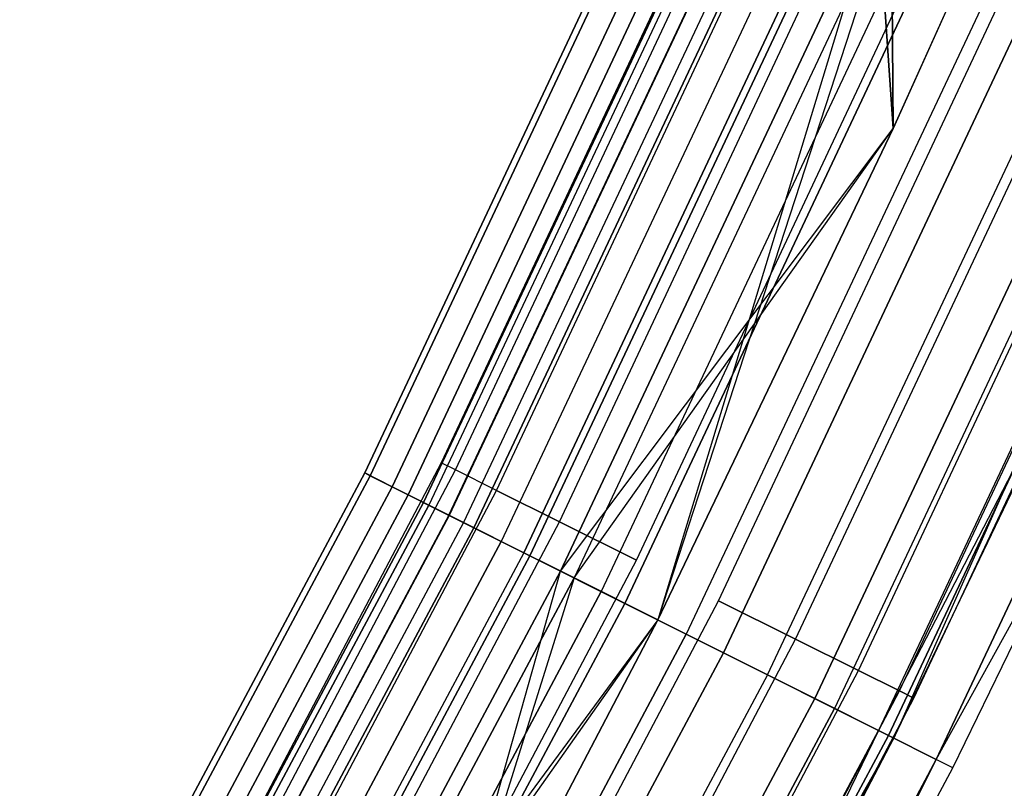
# Model space of a CAD drawing. Extents: x -176 to 176, y -176 to 176.
# Tile 199 of 208: x 96 to 104, y -52 to -46. Entities that reach past the tile are written whole.
import ezdxf

# ---------------------------------------------------------------- set-up
doc = ezdxf.new("R2010")
doc.units = 0
doc.header["$LTSCALE"] = 25.4
doc.layers.get('0').update_dxf_attribs({"linetype": 'CONTINUOUS'})

# ---------------------------------------------------------------- blocks, each defined once
blk = doc.blocks.new('BIURKOWA_B_STL')
at = {"color": 0}
for p, q in [((98.7835, -49.5534, 199.7799), (101.1485, -44.5275, 199.7799)), ((98.7835, -49.5534, 199.7799), (101.1485, -44.5275, 199.7799)), ((101.1485, -44.5275, 2.2201), (98.7835, -49.5534, 2.2201)), ((101.1485, -44.5275, 2.2201), (98.7835, -49.5534, 2.2201)), ((98.8255, -49.5745, 198.9437), (101.1915, -44.5464, 198.9437)), ((98.8255, -49.5745, 198.9437), (101.1915, -44.5464, 198.9437)), ((101.1915, -44.5464, 3.0563), (98.8255, -49.5745, 3.0563)), ((101.1915, -44.5464, 3.0563), (98.8255, -49.5745, 3.0563)), ((98.9908, -49.6574, 200.5847), (101.3607, -44.6209, 200.5847)), ((98.9908, -49.6574, 200.5847), (101.3607, -44.6209, 200.5847)), ((101.3607, -44.6209, 1.4153), (98.9908, -49.6574, 1.4153)), ((101.3607, -44.6209, 1.4153), (98.9908, -49.6574, 1.4153)), ((99.112, -49.7182, 198.1699), (101.4849, -44.6756, 198.1699)), ((99.112, -49.7182, 198.1699), (101.4849, -44.6756, 198.1699)), ((101.4849, -44.6756, 3.8301), (99.112, -49.7182, 3.8301)), ((101.4849, -44.6756, 3.8301), (99.112, -49.7182, 3.8301)), ((99.2294, -49.7771, 2.7411), (101.6051, -44.7285, 2.7411)), ((99.2294, -49.7771, 2.7411), (101.6051, -44.7285, 2.7411)), ((101.6051, -44.7285, 199.2589), (99.2294, -49.7771, 199.2589)), ((101.6051, -44.7285, 199.2589), (99.2294, -49.7771, 199.2589)), ((101.645, -44.746, 2.0214), (99.2683, -49.7966, 2.0214)), ((101.645, -44.746, 2.0214), (99.2683, -49.7966, 2.0214)), ((101.645, -44.746, 199.9786), (99.2683, -49.7966, 199.9786)), ((101.645, -44.746, 199.9786), (99.2683, -49.7966, 199.9786)), ((101.5421, -44.8352, 199.5), (99.3631, -49.477, 199.5)), ((101.5421, -44.8352, 199.5), (99.3631, -49.477, 199.5)), ((101.5421, -44.8352, 2.5), (99.3631, -49.477, 2.5)), ((101.5421, -44.8352, 2.5), (99.3631, -49.477, 2.5)), ((99.4212, -49.8733, 3.4294), (101.8014, -44.8149, 3.4294)), ((99.4212, -49.8733, 3.4294), (101.8014, -44.8149, 3.4294)), ((99.4212, -49.8733, 198.5706), (101.8014, -44.8149, 198.5706)), ((99.4212, -49.8733, 198.5706), (101.8014, -44.8149, 198.5706)), ((99.424, -49.8747, 201.2678), (101.8043, -44.8162, 201.2678)), ((99.424, -49.8747, 201.2678), (101.8043, -44.8162, 201.2678)), ((101.8043, -44.8162, 0.7322), (99.424, -49.8747, 0.7322)), ((101.8043, -44.8162, 0.7322), (99.424, -49.8747, 0.7322)), ((99.4711, -49.5307, 200.184), (101.6525, -44.884, 200.184)), ((99.4711, -49.5307, 200.184), (101.6525, -44.884, 200.184)), ((99.4711, -49.5307, 198.816), (101.6525, -44.884, 198.816)), ((99.4711, -49.5307, 198.816), (101.6525, -44.884, 198.816)), ((99.4711, -49.5307, 3.184), (101.6525, -44.884, 3.184)), ((99.4711, -49.5307, 3.184), (101.6525, -44.884, 3.184)), ((99.4711, -49.5307, 1.816), (101.6525, -44.884, 1.816)), ((99.4711, -49.5307, 1.816), (101.6525, -44.884, 1.816)), ((101.9158, -44.8653, 1.3639), (99.5329, -49.9293, 1.3639)), ((101.9158, -44.8653, 1.3639), (99.5329, -49.9293, 1.3639)), ((101.9158, -44.8653, 200.6361), (99.5329, -49.9293, 200.6361)), ((101.9158, -44.8653, 200.6361), (99.5329, -49.9293, 200.6361)), ((99.6108, -49.9684, 197.5454), (101.9956, -44.9004, 197.5454)), ((99.6108, -49.9684, 197.5454), (101.9956, -44.9004, 197.5454)), ((101.9956, -44.9004, 4.4546), (99.6108, -49.9684, 4.4546)), ((101.9956, -44.9004, 4.4546), (99.6108, -49.9684, 4.4546)), ((99.782, -49.6855, 200.7856), (101.9702, -45.0242, 200.7856)), ((99.782, -49.6855, 200.7856), (101.9702, -45.0242, 200.7856)), ((99.782, -49.6855, 198.2144), (101.9702, -45.0242, 198.2144)), ((99.782, -49.6855, 198.2144), (101.9702, -45.0242, 198.2144)), ((99.782, -49.6855, 3.7856), (101.9702, -45.0242, 3.7856)), ((99.782, -49.6855, 3.7856), (101.9702, -45.0242, 3.7856)), ((99.782, -49.6855, 1.2144), (101.9702, -45.0242, 1.2144)), ((99.782, -49.6855, 1.2144), (101.9702, -45.0242, 1.2144)), ((102.2084, -44.9941, 3.997), (99.8186, -50.0726, 3.997)), ((102.2084, -44.9941, 3.997), (99.8186, -50.0726, 3.997)), ((102.2084, -44.9941, 198.003), (99.8186, -50.0726, 198.003)), ((102.2084, -44.9941, 198.003), (99.8186, -50.0726, 198.003)), ((99.9886, -50.1579, 0.854), (102.3824, -45.0707, 0.854)), ((99.9886, -50.1579, 0.854), (102.3824, -45.0707, 0.854)), ((102.3824, -45.0707, 201.146), (99.9886, -50.1579, 201.146)), ((102.3824, -45.0707, 201.146), (99.9886, -50.1579, 201.146)), ((100.0345, -50.1809, 201.7524), (102.4295, -45.0914, 201.7524)), ((100.0345, -50.1809, 201.7524), (102.4295, -45.0914, 201.7524)), ((102.4295, -45.0914, 0.2476), (100.0345, -50.1809, 0.2476)), ((102.4295, -45.0914, 0.2476), (100.0345, -50.1809, 0.2476)), ((100.266, -50.2971, 197.1403), (102.6665, -45.1957, 197.1403)), ((100.266, -50.2971, 197.1403), (102.6665, -45.1957, 197.1403)), ((102.6665, -45.1957, 4.8597), (100.266, -50.2971, 4.8597)), ((102.6665, -45.1957, 4.8597), (100.266, -50.2971, 4.8597)), ((102.6665, -45.1957, 4.8597), (101.0041, -50.6673, 5)), ((102.6665, -45.1957, 4.8597), (101.0041, -50.6673, 5)), ((102.7884, -46.9419, 197), (102.6665, -45.1957, 197.1403)), ((102.7884, -46.9419, 197), (102.6665, -45.1957, 197.1403)), ((102.6665, -45.1957, 4.8597), (102.7884, -46.9419, 5)), ((102.6665, -45.1957, 4.8597), (102.7884, -46.9419, 5)), ((100.2583, -49.9227, 201.2321), (102.4569, -45.2392, 201.2321)), ((100.2583, -49.9227, 201.2321), (102.4569, -45.2392, 201.2321)), ((100.2583, -49.9227, 197.7679), (102.4569, -45.2392, 197.7679)), ((100.2583, -49.9227, 197.7679), (102.4569, -45.2392, 197.7679)), ((100.2583, -49.9227, 4.2321), (102.4569, -45.2392, 4.2321)), ((100.2583, -49.9227, 4.2321), (102.4569, -45.2392, 4.2321)), ((100.2583, -49.9227, 0.7679), (102.4569, -45.2392, 0.7679)), ((100.2583, -49.9227, 0.7679), (102.4569, -45.2392, 0.7679)), ((102.7732, -45.2427, 4.37), (100.3702, -50.3493, 4.37)), ((102.7732, -45.2427, 4.37), (100.3702, -50.3493, 4.37)), ((102.7732, -45.2427, 197.63), (100.3702, -50.3493, 197.63)), ((102.7732, -45.2427, 197.63), (100.3702, -50.3493, 197.63)), ((102.7732, -45.2427, 197.63), (101.0041, -50.6673, 197.5)), ((102.7732, -45.2427, 197.63), (101.0041, -50.6673, 197.5)), ((102.7732, -45.2427, 4.37), (102.7884, -46.9419, 4.5)), ((102.7732, -45.2427, 4.37), (102.7884, -46.9419, 4.5)), ((102.7884, -46.9419, 197.5), (102.7732, -45.2427, 197.63)), ((102.7884, -46.9419, 197.5), (102.7732, -45.2427, 197.63)), ((102.9842, -45.3356, 0.5581), (100.5763, -50.4527, 0.5581)), ((102.9842, -45.3356, 0.5581), (100.5763, -50.4527, 0.5581)), ((102.9842, -45.3356, 201.4419), (100.5763, -50.4527, 201.4419)), ((102.9842, -45.3356, 201.4419), (100.5763, -50.4527, 201.4419)), ((100.7539, -50.5418, 201.9843), (103.1661, -45.4156, 201.9843)), ((100.7539, -50.5418, 201.9843), (103.1661, -45.4156, 201.9843)), ((103.1661, -45.4156, 0.0157), (100.7539, -50.5418, 0.0157)), ((103.1661, -45.4156, 0.0157), (100.7539, -50.5418, 0.0157)), ((100.8426, -50.2136, 201.4696), (103.054, -45.5028, 201.4696)), ((100.8426, -50.2136, 197.5304), (103.054, -45.5028, 197.5304)), ((100.8426, -50.2136, 197.5304), (103.054, -45.5028, 197.5304)), ((100.8426, -50.2136, 201.4696), (103.054, -45.5028, 201.4696)), ((100.8426, -50.2136, 4.4696), (103.054, -45.5028, 4.4696)), ((100.8426, -50.2136, 0.5304), (103.054, -45.5028, 0.5304)), ((100.8426, -50.2136, 0.5304), (103.054, -45.5028, 0.5304)), ((100.8426, -50.2136, 4.4696), (103.054, -45.5028, 4.4696)), ((103.4223, -45.5284, 197), (102.7884, -46.9419, 197)), ((102.7884, -46.9419, 5), (103.4223, -45.5284, 5)), ((102.7884, -46.9419, 5), (103.4223, -45.5284, 5)), ((102.7884, -46.9419, 4.5), (103.4223, -45.5284, 4.5)), ((102.7884, -46.9419, 4.5), (103.4223, -45.5284, 4.5)), ((102.7884, -46.9419, 197.5), (103.4223, -45.5284, 197.5)), ((102.7884, -46.9419, 197.5), (103.4223, -45.5284, 197.5)), ((103.4223, -45.5284, 197), (102.7884, -46.9419, 197)), ((103.6429, -45.6256, 0.5146), (101.2196, -50.7754, 0.5146)), ((103.6429, -45.6256, 0.5146), (101.2196, -50.7754, 0.5146)), ((103.6429, -45.6256, 201.4854), (101.2196, -50.7754, 201.4854)), ((103.6429, -45.6256, 201.4854), (101.2196, -50.7754, 201.4854)), ((101.4643, -50.5232, 201.4696), (103.6894, -45.7834, 201.4696)), ((101.4643, -50.5232, 197.5304), (103.6894, -45.7834, 197.5304)), ((101.4643, -50.5232, 197.5304), (103.6894, -45.7834, 197.5304)), ((101.4643, -50.5232, 201.4696), (103.6894, -45.7834, 201.4696)), ((101.4643, -50.5232, 4.4696), (103.6894, -45.7834, 4.4696)), ((101.4643, -50.5232, 0.5304), (103.6894, -45.7834, 0.5304)), ((101.4643, -50.5232, 0.5304), (103.6894, -45.7834, 0.5304)), ((101.4643, -50.5232, 4.4696), (103.6894, -45.7834, 4.4696)), ((101.5013, -50.9167, 201.9373), (103.9314, -45.7526, 201.9373)), ((101.5013, -50.9167, 201.9373), (103.9314, -45.7526, 201.9373)), ((103.9314, -45.7526, 0.0627), (101.5013, -50.9167, 0.0627)), ((103.9314, -45.7526, 0.0627), (101.5013, -50.9167, 0.0627)), ((101.8349, -51.0841, 0.7291), (104.2729, -45.9029, 0.7291)), ((101.8349, -51.0841, 0.7291), (104.2729, -45.9029, 0.7291)), ((101.8349, -51.0841, 201.2709), (104.2729, -45.9029, 201.2709)), ((101.8349, -51.0841, 201.2709), (104.2729, -45.9029, 201.2709)), ((102.0486, -50.8142, 201.2321), (104.2865, -46.047, 201.2321)), ((102.0486, -50.8142, 201.2321), (104.2865, -46.047, 201.2321)), ((102.0486, -50.8142, 197.7679), (104.2865, -46.047, 197.7679)), ((102.0486, -50.8142, 197.7679), (104.2865, -46.047, 197.7679)), ((102.0486, -50.8142, 4.2321), (104.2865, -46.047, 4.2321)), ((102.0486, -50.8142, 4.2321), (104.2865, -46.047, 4.2321)), ((102.0486, -50.8142, 0.7679), (104.2865, -46.047, 0.7679)), ((102.0486, -50.8142, 0.7679), (104.2865, -46.047, 0.7679)), ((102.193, -51.2637, 201.6168), (104.6396, -46.0643, 201.6168)), ((102.193, -51.2637, 201.6168), (104.6396, -46.0643, 201.6168)), ((104.6396, -46.0643, 0.3832), (102.193, -51.2637, 0.3832)), ((104.6396, -46.0643, 0.3832), (102.193, -51.2637, 0.3832)), ((104.7924, -46.1316, 1.1738), (102.3422, -51.3385, 1.1738)), ((104.7924, -46.1316, 1.1738), (102.3422, -51.3385, 1.1738)), ((104.7924, -46.1316, 200.8262), (102.3422, -51.3385, 200.8262)), ((104.7924, -46.1316, 200.8262), (102.3422, -51.3385, 200.8262)), ((102.5249, -51.0513, 200.7856), (104.7733, -46.2619, 200.7856)), ((102.5249, -51.0513, 200.7856), (104.7733, -46.2619, 200.7856)), ((102.5249, -51.0513, 198.2144), (104.7733, -46.2619, 198.2144)), ((102.5249, -51.0513, 198.2144), (104.7733, -46.2619, 198.2144)), ((102.5249, -51.0513, 3.7856), (104.7733, -46.2619, 3.7856)), ((102.5249, -51.0513, 3.7856), (104.7733, -46.2619, 3.7856)), ((102.5249, -51.0513, 1.2144), (104.7733, -46.2619, 1.2144)), ((102.5249, -51.0513, 1.2144), (104.7733, -46.2619, 1.2144)), ((105.1338, -46.2819, 1.7908), (102.6756, -51.5058, 1.7908)), ((105.1338, -46.2819, 1.7908), (102.6756, -51.5058, 1.7908)), ((105.1338, -46.2819, 200.2092), (102.6756, -51.5058, 200.2092)), ((105.1338, -46.2819, 200.2092), (102.6756, -51.5058, 200.2092)), ((102.7512, -51.5437, 201.0587), (105.2112, -46.3159, 201.0587)), ((102.7512, -51.5437, 201.0587), (105.2112, -46.3159, 201.0587)), ((105.2112, -46.3159, 0.9413), (102.7512, -51.5437, 0.9413)), ((105.2112, -46.3159, 0.9413), (102.7512, -51.5437, 0.9413)), ((105.1338, -46.2819, 1.7908), (102.7918, -51.5641, 2.5)), ((105.1338, -46.2819, 1.7908), (102.7918, -51.5641, 2.5)), ((102.8358, -51.2062, 200.184), (105.091, -46.4022, 200.184)), ((102.8358, -51.2062, 200.184), (105.091, -46.4022, 200.184)), ((102.8358, -51.2062, 198.816), (105.091, -46.4022, 198.816)), ((102.8358, -51.2062, 198.816), (105.091, -46.4022, 198.816)), ((102.8358, -51.2062, 3.184), (105.091, -46.4022, 3.184)), ((102.8358, -51.2062, 3.184), (105.091, -46.4022, 3.184)), ((102.8358, -51.2062, 1.816), (105.091, -46.4022, 1.816)), ((102.8358, -51.2062, 1.816), (105.091, -46.4022, 1.816)), ((102.9438, -51.2599, 199.5), (105.2013, -46.4509, 199.5)), ((102.9438, -51.2599, 199.5), (105.2013, -46.4509, 199.5)), ((102.9438, -51.2599, 2.5), (105.2013, -46.4509, 2.5)), ((102.9438, -51.2599, 2.5), (105.2013, -46.4509, 2.5)), ((103.1133, -51.7254, 200.3257), (105.582, -46.4792, 200.3257)), ((103.1133, -51.7254, 200.3257), (105.582, -46.4792, 200.3257)), ((105.582, -46.4792, 1.6743), (103.1133, -51.7254, 1.6743)), ((105.582, -46.4792, 1.6743), (103.1133, -51.7254, 1.6743)), ((100.266, -50.2971, 197.1403), (102.7884, -46.9419, 197)), ((100.266, -50.2971, 197.1403), (102.7884, -46.9419, 197)), ((100.3702, -50.3493, 4.37), (102.7884, -46.9419, 4.5)), ((100.3702, -50.3493, 4.37), (102.7884, -46.9419, 4.5)), ((102.7884, -46.9419, 197), (101.0041, -50.6673, 197)), ((101.0041, -50.6673, 5), (102.7884, -46.9419, 5)), ((101.0041, -50.6673, 5), (102.7884, -46.9419, 5)), ((101.0041, -50.6673, 4.5), (102.7884, -46.9419, 4.5)), ((101.0041, -50.6673, 4.5), (102.7884, -46.9419, 4.5)), ((101.0041, -50.6673, 197.5), (102.7884, -46.9419, 197.5)), ((101.0041, -50.6673, 197.5), (102.7884, -46.9419, 197.5)), ((102.7884, -46.9419, 197), (101.0041, -50.6673, 197)), ((102.7884, -46.9419, 5), (102.7884, -46.9419, 4.5)), ((102.7884, -46.9419, 5), (102.7884, -46.9419, 4.5)), ((102.7884, -46.9419, 197.5), (102.7884, -46.9419, 197)), ((102.7884, -46.9419, 197.5), (102.7884, -46.9419, 197)), ((102.6756, -51.5058, 200.2092), (104.6077, -47.7727, 199.5)), ((102.6756, -51.5058, 200.2092), (104.6077, -47.7727, 199.5)), ((102.7918, -51.5641, 2.5), (104.6077, -47.7727, 2.5)), ((102.7918, -51.5641, 2.5), (104.6077, -47.7727, 2.5)), ((102.7918, -51.5641, 199.5), (104.6077, -47.7727, 199.5)), ((102.7918, -51.5641, 199.5), (104.6077, -47.7727, 199.5)), ((103.1133, -51.7254, 200.3257), (104.438, -49.325, 199.5)), ((103.1133, -51.7254, 200.3257), (104.438, -49.325, 199.5)), ((103.1133, -51.7254, 1.6743), (104.438, -49.325, 2.5)), ((103.1133, -51.7254, 1.6743), (104.438, -49.325, 2.5)), ((103.2387, -51.7883, 199.5), (104.438, -49.325, 199.5)), ((103.2387, -51.7883, 199.5), (104.438, -49.325, 199.5)), ((103.2387, -51.7883, 2.5), (104.438, -49.325, 2.5)), ((103.2387, -51.7883, 2.5), (104.438, -49.325, 2.5)), ((99.3631, -49.477, 199.5), (96.9721, -54.0131, 199.5)), ((99.3631, -49.477, 199.5), (96.9721, -54.0131, 199.5)), ((99.3631, -49.477, 2.5), (96.9721, -54.0131, 2.5)), ((99.3631, -49.477, 2.5), (96.9721, -54.0131, 2.5)), ((97.0775, -54.0718, 200.184), (99.4711, -49.5307, 200.184)), ((97.0775, -54.0718, 200.184), (99.4711, -49.5307, 200.184)), ((97.0775, -54.0718, 198.816), (99.4711, -49.5307, 198.816)), ((97.0775, -54.0718, 198.816), (99.4711, -49.5307, 198.816)), ((97.0775, -54.0718, 3.184), (99.4711, -49.5307, 3.184)), ((97.0775, -54.0718, 3.184), (99.4711, -49.5307, 3.184)), ((97.0775, -54.0718, 1.816), (99.4711, -49.5307, 1.816)), ((97.0775, -54.0718, 1.816), (99.4711, -49.5307, 1.816)), ((99.4711, -49.5307, 200.184), (99.3631, -49.477, 199.5)), ((99.4711, -49.5307, 200.184), (99.3631, -49.477, 199.5)), ((99.4711, -49.5307, 198.816), (99.3631, -49.477, 199.5)), ((99.4711, -49.5307, 198.816), (99.3631, -49.477, 199.5)), ((99.4711, -49.5307, 3.184), (99.3631, -49.477, 2.5)), ((99.4711, -49.5307, 3.184), (99.3631, -49.477, 2.5)), ((99.4711, -49.5307, 1.816), (99.3631, -49.477, 2.5)), ((99.4711, -49.5307, 1.816), (99.3631, -49.477, 2.5)), ((99.782, -49.6855, 200.7856), (99.4711, -49.5307, 200.184)), ((99.782, -49.6855, 200.7856), (99.4711, -49.5307, 200.184)), ((99.782, -49.6855, 198.2144), (99.4711, -49.5307, 198.816)), ((99.782, -49.6855, 198.2144), (99.4711, -49.5307, 198.816)), ((99.782, -49.6855, 3.7856), (99.4711, -49.5307, 3.184)), ((99.782, -49.6855, 3.7856), (99.4711, -49.5307, 3.184)), ((99.782, -49.6855, 1.2144), (99.4711, -49.5307, 1.816)), ((99.782, -49.6855, 1.2144), (99.4711, -49.5307, 1.816)), ((98.7835, -49.5534, 199.7799), (96.169, -54.4541, 199.7799)), ((98.7835, -49.5534, 199.7799), (96.169, -54.4541, 199.7799)), ((96.169, -54.4541, 2.2201), (98.7835, -49.5534, 2.2201)), ((96.169, -54.4541, 2.2201), (98.7835, -49.5534, 2.2201)), ((98.8255, -49.5745, 198.9437), (96.2098, -54.4773, 198.9437)), ((98.8255, -49.5745, 198.9437), (96.2098, -54.4773, 198.9437)), ((96.2098, -54.4773, 3.0563), (98.8255, -49.5745, 3.0563)), ((96.2098, -54.4773, 3.0563), (98.8255, -49.5745, 3.0563)), ((98.9908, -49.6574, 200.5847), (98.7835, -49.5534, 199.7799)), ((98.7835, -49.5534, 199.7799), (98.8255, -49.5745, 198.9437)), ((98.7835, -49.5534, 199.7799), (98.8255, -49.5745, 198.9437)), ((98.9908, -49.6574, 200.5847), (98.7835, -49.5534, 199.7799)), ((98.7835, -49.5534, 2.2201), (98.9908, -49.6574, 1.4153)), ((98.8255, -49.5745, 3.0563), (98.7835, -49.5534, 2.2201)), ((98.8255, -49.5745, 3.0563), (98.7835, -49.5534, 2.2201)), ((98.7835, -49.5534, 2.2201), (98.9908, -49.6574, 1.4153)), ((98.8255, -49.5745, 198.9437), (99.112, -49.7182, 198.1699)), ((98.8255, -49.5745, 198.9437), (99.112, -49.7182, 198.1699)), ((99.112, -49.7182, 3.8301), (98.8255, -49.5745, 3.0563)), ((99.112, -49.7182, 3.8301), (98.8255, -49.5745, 3.0563)), ((98.9908, -49.6574, 200.5847), (96.3707, -54.5684, 200.5847)), ((98.9908, -49.6574, 200.5847), (96.3707, -54.5684, 200.5847)), ((96.3707, -54.5684, 1.4153), (98.9908, -49.6574, 1.4153)), ((96.3707, -54.5684, 1.4153), (98.9908, -49.6574, 1.4153)), ((97.3809, -54.2408, 200.7856), (99.782, -49.6855, 200.7856)), ((97.3809, -54.2408, 200.7856), (99.782, -49.6855, 200.7856)), ((97.3809, -54.2408, 198.2144), (99.782, -49.6855, 198.2144)), ((97.3809, -54.2408, 198.2144), (99.782, -49.6855, 198.2144)), ((97.3809, -54.2408, 3.7856), (99.782, -49.6855, 3.7856)), ((97.3809, -54.2408, 3.7856), (99.782, -49.6855, 3.7856)), ((97.3809, -54.2408, 1.2144), (99.782, -49.6855, 1.2144)), ((97.3809, -54.2408, 1.2144), (99.782, -49.6855, 1.2144)), ((99.424, -49.8747, 201.2678), (98.9908, -49.6574, 200.5847)), ((99.424, -49.8747, 201.2678), (98.9908, -49.6574, 200.5847)), ((98.9908, -49.6574, 1.4153), (99.424, -49.8747, 0.7322)), ((98.9908, -49.6574, 1.4153), (99.424, -49.8747, 0.7322)), ((100.2583, -49.9227, 201.2321), (99.782, -49.6855, 200.7856)), ((100.2583, -49.9227, 201.2321), (99.782, -49.6855, 200.7856)), ((99.782, -49.6855, 198.2144), (100.2583, -49.9227, 197.7679)), ((99.782, -49.6855, 198.2144), (100.2583, -49.9227, 197.7679)), ((100.2583, -49.9227, 4.2321), (99.782, -49.6855, 3.7856)), ((100.2583, -49.9227, 4.2321), (99.782, -49.6855, 3.7856)), ((99.782, -49.6855, 1.2144), (100.2583, -49.9227, 0.7679)), ((99.782, -49.6855, 1.2144), (100.2583, -49.9227, 0.7679)), ((99.112, -49.7182, 198.1699), (96.4888, -54.6352, 198.1699)), ((99.112, -49.7182, 198.1699), (96.4888, -54.6352, 198.1699)), ((96.4888, -54.6352, 3.8301), (99.112, -49.7182, 3.8301)), ((96.4888, -54.6352, 3.8301), (99.112, -49.7182, 3.8301)), ((99.112, -49.7182, 198.1699), (99.6108, -49.9684, 197.5454)), ((99.112, -49.7182, 198.1699), (99.6108, -49.9684, 197.5454)), ((99.6108, -49.9684, 4.4546), (99.112, -49.7182, 3.8301)), ((99.6108, -49.9684, 4.4546), (99.112, -49.7182, 3.8301)), ((96.6031, -54.6999, 2.7411), (99.2294, -49.7771, 2.7411)), ((96.6031, -54.6999, 2.7411), (99.2294, -49.7771, 2.7411)), ((99.2294, -49.7771, 199.2589), (96.6031, -54.6999, 199.2589)), ((99.2294, -49.7771, 199.2589), (96.6031, -54.6999, 199.2589)), ((96.641, -54.7214, 2.0214), (99.2683, -49.7966, 2.0214)), ((96.641, -54.7214, 2.0214), (99.2683, -49.7966, 2.0214)), ((99.2683, -49.7966, 199.9786), (96.641, -54.7214, 199.9786)), ((99.2683, -49.7966, 199.9786), (96.641, -54.7214, 199.9786)), ((99.4212, -49.8733, 3.4294), (99.2294, -49.7771, 2.7411)), ((99.4212, -49.8733, 3.4294), (99.2294, -49.7771, 2.7411)), ((99.2294, -49.7771, 2.7411), (99.2683, -49.7966, 2.0214)), ((99.2294, -49.7771, 2.7411), (99.2683, -49.7966, 2.0214)), ((99.4212, -49.8733, 198.5706), (99.2294, -49.7771, 199.2589)), ((99.4212, -49.8733, 198.5706), (99.2294, -49.7771, 199.2589)), ((99.2294, -49.7771, 199.2589), (99.2683, -49.7966, 199.9786)), ((99.2294, -49.7771, 199.2589), (99.2683, -49.7966, 199.9786)), ((99.5329, -49.9293, 1.3639), (99.2683, -49.7966, 2.0214)), ((99.5329, -49.9293, 1.3639), (99.2683, -49.7966, 2.0214)), ((99.2683, -49.7966, 199.9786), (99.5329, -49.9293, 200.6361)), ((99.2683, -49.7966, 199.9786), (99.5329, -49.9293, 200.6361)), ((99.4212, -49.8733, 3.4294), (96.7897, -54.8056, 3.4294)), ((99.4212, -49.8733, 3.4294), (96.7897, -54.8056, 3.4294)), ((99.4212, -49.8733, 198.5706), (96.7897, -54.8056, 198.5706)), ((99.4212, -49.8733, 198.5706), (96.7897, -54.8056, 198.5706)), ((99.424, -49.8747, 201.2678), (96.7925, -54.8072, 201.2678)), ((99.424, -49.8747, 201.2678), (96.7925, -54.8072, 201.2678)), ((96.7925, -54.8072, 0.7322), (99.424, -49.8747, 0.7322)), ((96.7925, -54.8072, 0.7322), (99.424, -49.8747, 0.7322)), ((99.4212, -49.8733, 3.4294), (99.8186, -50.0726, 3.997)), ((99.4212, -49.8733, 3.4294), (99.8186, -50.0726, 3.997)), ((99.4212, -49.8733, 198.5706), (99.8186, -50.0726, 198.003)), ((99.4212, -49.8733, 198.5706), (99.8186, -50.0726, 198.003)), ((100.0345, -50.1809, 201.7524), (99.424, -49.8747, 201.2678)), ((100.0345, -50.1809, 201.7524), (99.424, -49.8747, 201.2678)), ((99.424, -49.8747, 0.7322), (100.0345, -50.1809, 0.2476)), ((99.424, -49.8747, 0.7322), (100.0345, -50.1809, 0.2476)), ((99.5329, -49.9293, 1.3639), (96.8985, -54.8672, 1.3639)), ((99.5329, -49.9293, 1.3639), (96.8985, -54.8672, 1.3639)), ((99.5329, -49.9293, 200.6361), (96.8985, -54.8672, 200.6361)), ((99.5329, -49.9293, 200.6361), (96.8985, -54.8672, 200.6361)), ((99.6108, -49.9684, 197.5454), (96.9744, -54.9102, 197.5454)), ((99.6108, -49.9684, 197.5454), (96.9744, -54.9102, 197.5454)), ((96.9744, -54.9102, 4.4546), (99.6108, -49.9684, 4.4546)), ((96.9744, -54.9102, 4.4546), (99.6108, -49.9684, 4.4546)), ((97.8457, -54.4997, 201.2321), (100.2583, -49.9227, 201.2321)), ((97.8457, -54.4997, 201.2321), (100.2583, -49.9227, 201.2321)), ((97.8457, -54.4997, 197.7679), (100.2583, -49.9227, 197.7679)), ((97.8457, -54.4997, 197.7679), (100.2583, -49.9227, 197.7679)), ((97.8457, -54.4997, 4.2321), (100.2583, -49.9227, 4.2321)), ((97.8457, -54.4997, 4.2321), (100.2583, -49.9227, 4.2321)), ((97.8457, -54.4997, 0.7679), (100.2583, -49.9227, 0.7679)), ((97.8457, -54.4997, 0.7679), (100.2583, -49.9227, 0.7679)), ((99.9886, -50.1579, 0.854), (99.5329, -49.9293, 1.3639)), ((99.9886, -50.1579, 0.854), (99.5329, -49.9293, 1.3639)), ((99.5329, -49.9293, 200.6361), (99.9886, -50.1579, 201.146)), ((99.5329, -49.9293, 200.6361), (99.9886, -50.1579, 201.146)), ((99.6108, -49.9684, 197.5454), (100.266, -50.2971, 197.1403)), ((99.6108, -49.9684, 197.5454), (100.266, -50.2971, 197.1403)), ((100.266, -50.2971, 4.8597), (99.6108, -49.9684, 4.4546)), ((100.266, -50.2971, 4.8597), (99.6108, -49.9684, 4.4546)), ((100.8426, -50.2136, 201.4696), (100.2583, -49.9227, 201.2321)), ((100.8426, -50.2136, 201.4696), (100.2583, -49.9227, 201.2321)), ((100.2583, -49.9227, 197.7679), (100.8426, -50.2136, 197.5304)), ((100.2583, -49.9227, 197.7679), (100.8426, -50.2136, 197.5304)), ((100.8426, -50.2136, 4.4696), (100.2583, -49.9227, 4.2321)), ((100.8426, -50.2136, 4.4696), (100.2583, -49.9227, 4.2321)), ((100.2583, -49.9227, 0.7679), (100.8426, -50.2136, 0.5304)), ((100.2583, -49.9227, 0.7679), (100.8426, -50.2136, 0.5304)), ((99.8186, -50.0726, 3.997), (97.1767, -55.0247, 3.997)), ((99.8186, -50.0726, 3.997), (97.1767, -55.0247, 3.997)), ((97.1767, -55.0247, 198.003), (99.8186, -50.0726, 198.003)), ((97.1767, -55.0247, 198.003), (99.8186, -50.0726, 198.003)), ((99.8186, -50.0726, 3.997), (100.3702, -50.3493, 4.37)), ((99.8186, -50.0726, 3.997), (100.3702, -50.3493, 4.37)), ((100.3702, -50.3493, 197.63), (99.8186, -50.0726, 198.003)), ((100.3702, -50.3493, 197.63), (99.8186, -50.0726, 198.003)), ((99.9886, -50.1579, 0.854), (97.3421, -55.1184, 0.854)), ((99.9886, -50.1579, 0.854), (97.3421, -55.1184, 0.854)), ((99.9886, -50.1579, 201.146), (97.3421, -55.1184, 201.146)), ((99.9886, -50.1579, 201.146), (97.3421, -55.1184, 201.146)), ((100.0345, -50.1809, 201.7524), (97.3869, -55.1437, 201.7524)), ((100.0345, -50.1809, 201.7524), (97.3869, -55.1437, 201.7524)), ((97.3869, -55.1437, 0.2476), (100.0345, -50.1809, 0.2476)), ((97.3869, -55.1437, 0.2476), (100.0345, -50.1809, 0.2476)), ((99.9886, -50.1579, 0.854), (100.5763, -50.4527, 0.5581)), ((99.9886, -50.1579, 0.854), (100.5763, -50.4527, 0.5581)), ((99.9886, -50.1579, 201.146), (100.5763, -50.4527, 201.4419)), ((99.9886, -50.1579, 201.146), (100.5763, -50.4527, 201.4419)), ((100.7539, -50.5418, 201.9843), (100.0345, -50.1809, 201.7524)), ((100.7539, -50.5418, 201.9843), (100.0345, -50.1809, 201.7524)), ((100.0345, -50.1809, 0.2476), (100.7539, -50.5418, 0.0157)), ((100.0345, -50.1809, 0.2476), (100.7539, -50.5418, 0.0157)), ((98.4159, -54.8173, 201.4696), (100.8426, -50.2136, 201.4696)), ((98.4159, -54.8173, 197.5304), (100.8426, -50.2136, 197.5304)), ((98.4159, -54.8173, 197.5304), (100.8426, -50.2136, 197.5304)), ((98.4159, -54.8173, 201.4696), (100.8426, -50.2136, 201.4696)), ((98.4159, -54.8173, 4.4696), (100.8426, -50.2136, 4.4696)), ((98.4159, -54.8173, 0.5304), (100.8426, -50.2136, 0.5304)), ((98.4159, -54.8173, 0.5304), (100.8426, -50.2136, 0.5304)), ((98.4159, -54.8173, 4.4696), (100.8426, -50.2136, 4.4696)), ((100.266, -50.2971, 197.1403), (97.6123, -55.2713, 197.1403)), ((100.266, -50.2971, 197.1403), (97.6123, -55.2713, 197.1403)), ((97.6123, -55.2713, 4.8597), (100.266, -50.2971, 4.8597)), ((97.6123, -55.2713, 4.8597), (100.266, -50.2971, 4.8597)), ((97.7136, -55.3287, 4.37), (100.3702, -50.3493, 4.37)), ((97.7136, -55.3287, 4.37), (100.3702, -50.3493, 4.37)), ((100.3702, -50.3493, 197.63), (97.7136, -55.3287, 197.63)), ((100.3702, -50.3493, 197.63), (97.7136, -55.3287, 197.63)), ((99.1777, -54.1551, 5), (100.266, -50.2971, 4.8597)), ((99.1777, -54.1551, 5), (100.266, -50.2971, 4.8597)), ((100.3702, -50.3493, 197.63), (99.1777, -54.1551, 197.5)), ((100.3702, -50.3493, 197.63), (99.1777, -54.1551, 197.5)), ((101.0041, -50.6673, 197), (100.266, -50.2971, 197.1403)), ((101.0041, -50.6673, 197), (100.266, -50.2971, 197.1403)), ((101.0041, -50.6673, 5), (100.266, -50.2971, 4.8597)), ((101.0041, -50.6673, 5), (100.266, -50.2971, 4.8597)), ((101.0041, -50.6673, 4.5), (100.3702, -50.3493, 4.37)), ((101.0041, -50.6673, 4.5), (100.3702, -50.3493, 4.37)), ((101.0041, -50.6673, 197.5), (100.3702, -50.3493, 197.63)), ((101.0041, -50.6673, 197.5), (100.3702, -50.3493, 197.63)), ((97.9143, -55.4424, 0.5581), (100.5763, -50.4527, 0.5581)), ((97.9143, -55.4424, 0.5581), (100.5763, -50.4527, 0.5581)), ((100.5763, -50.4527, 201.4419), (97.9143, -55.4424, 201.4419)), ((100.5763, -50.4527, 201.4419), (97.9143, -55.4424, 201.4419)), ((101.2196, -50.7754, 0.5146), (100.5763, -50.4527, 0.5581)), ((101.2196, -50.7754, 0.5146), (100.5763, -50.4527, 0.5581)), ((100.5763, -50.4527, 201.4419), (101.2196, -50.7754, 201.4854)), ((100.5763, -50.4527, 201.4419), (101.2196, -50.7754, 201.4854)), ((100.7539, -50.5418, 201.9843), (98.0872, -55.5403, 201.9843)), ((100.7539, -50.5418, 201.9843), (98.0872, -55.5403, 201.9843)), ((98.0872, -55.5403, 0.0157), (100.7539, -50.5418, 0.0157)), ((98.0872, -55.5403, 0.0157), (100.7539, -50.5418, 0.0157)), ((99.0227, -55.1553, 201.4696), (101.4643, -50.5232, 201.4696)), ((99.0227, -55.1553, 197.5304), (101.4643, -50.5232, 197.5304)), ((99.0227, -55.1553, 197.5304), (101.4643, -50.5232, 197.5304)), ((99.0227, -55.1553, 201.4696), (101.4643, -50.5232, 201.4696)), ((99.0227, -55.1553, 4.4696), (101.4643, -50.5232, 4.4696)), ((99.0227, -55.1553, 0.5304), (101.4643, -50.5232, 0.5304)), ((99.0227, -55.1553, 0.5304), (101.4643, -50.5232, 0.5304)), ((99.0227, -55.1553, 4.4696), (101.4643, -50.5232, 4.4696)), ((101.5013, -50.9167, 201.9373), (100.7539, -50.5418, 201.9843)), ((101.5013, -50.9167, 201.9373), (100.7539, -50.5418, 201.9843)), ((100.7539, -50.5418, 0.0157), (101.5013, -50.9167, 0.0627)), ((100.7539, -50.5418, 0.0157), (101.5013, -50.9167, 0.0627)), ((102.0486, -50.8142, 201.2321), (101.4643, -50.5232, 201.4696)), ((102.0486, -50.8142, 201.2321), (101.4643, -50.5232, 201.4696)), ((101.4643, -50.5232, 197.5304), (102.0486, -50.8142, 197.7679)), ((101.4643, -50.5232, 197.5304), (102.0486, -50.8142, 197.7679)), ((102.0486, -50.8142, 4.2321), (101.4643, -50.5232, 4.4696)), ((102.0486, -50.8142, 4.2321), (101.4643, -50.5232, 4.4696)), ((101.4643, -50.5232, 0.5304), (102.0486, -50.8142, 0.7679)), ((101.4643, -50.5232, 0.5304), (102.0486, -50.8142, 0.7679)), ((101.0041, -50.6673, 197), (97.6123, -55.2713, 197.1403)), ((101.0041, -50.6673, 197), (97.6123, -55.2713, 197.1403)), ((101.0041, -50.6673, 4.5), (97.7136, -55.3287, 4.37)), ((101.0041, -50.6673, 4.5), (97.7136, -55.3287, 4.37)), ((101.0041, -50.6673, 197), (99.1777, -54.1551, 197)), ((99.1777, -54.1551, 5), (101.0041, -50.6673, 5)), ((99.1777, -54.1551, 5), (101.0041, -50.6673, 5)), ((99.1777, -54.1551, 4.5), (101.0041, -50.6673, 4.5)), ((99.1777, -54.1551, 4.5), (101.0041, -50.6673, 4.5)), ((99.1777, -54.1551, 197.5), (101.0041, -50.6673, 197.5)), ((99.1777, -54.1551, 197.5), (101.0041, -50.6673, 197.5)), ((101.0041, -50.6673, 197), (99.1777, -54.1551, 197)), ((101.0041, -50.6673, 5), (101.0041, -50.6673, 4.5)), ((101.0041, -50.6673, 5), (101.0041, -50.6673, 4.5)), ((101.0041, -50.6673, 197.5), (101.0041, -50.6673, 197)), ((101.0041, -50.6673, 197.5), (101.0041, -50.6673, 197)), ((101.2196, -50.7754, 0.5146), (98.5405, -55.797, 0.5146)), ((101.2196, -50.7754, 0.5146), (98.5405, -55.797, 0.5146)), ((98.5405, -55.797, 201.4854), (101.2196, -50.7754, 201.4854)), ((98.5405, -55.797, 201.4854), (101.2196, -50.7754, 201.4854)), ((101.8349, -51.0841, 0.7291), (101.2196, -50.7754, 0.5146)), ((101.8349, -51.0841, 0.7291), (101.2196, -50.7754, 0.5146)), ((101.8349, -51.0841, 201.2709), (101.2196, -50.7754, 201.4854)), ((101.8349, -51.0841, 201.2709), (101.2196, -50.7754, 201.4854)), ((99.593, -55.4729, 201.2321), (102.0486, -50.8142, 201.2321)), ((99.593, -55.4729, 201.2321), (102.0486, -50.8142, 201.2321)), ((99.593, -55.4729, 197.7679), (102.0486, -50.8142, 197.7679)), ((99.593, -55.4729, 197.7679), (102.0486, -50.8142, 197.7679)), ((99.593, -55.4729, 4.2321), (102.0486, -50.8142, 4.2321)), ((99.593, -55.4729, 4.2321), (102.0486, -50.8142, 4.2321)), ((99.593, -55.4729, 0.7679), (102.0486, -50.8142, 0.7679)), ((99.593, -55.4729, 0.7679), (102.0486, -50.8142, 0.7679)), ((102.5249, -51.0513, 200.7856), (102.0486, -50.8142, 201.2321)), ((102.5249, -51.0513, 200.7856), (102.0486, -50.8142, 201.2321)), ((102.0486, -50.8142, 197.7679), (102.5249, -51.0513, 198.2144)), ((102.0486, -50.8142, 197.7679), (102.5249, -51.0513, 198.2144)), ((102.5249, -51.0513, 3.7856), (102.0486, -50.8142, 4.2321)), ((102.5249, -51.0513, 3.7856), (102.0486, -50.8142, 4.2321)), ((102.0486, -50.8142, 0.7679), (102.5249, -51.0513, 1.2144)), ((102.0486, -50.8142, 0.7679), (102.5249, -51.0513, 1.2144)), ((101.5013, -50.9167, 201.9373), (98.8148, -55.9523, 201.9373)), ((101.5013, -50.9167, 201.9373), (98.8148, -55.9523, 201.9373)), ((98.8148, -55.9523, 0.0627), (101.5013, -50.9167, 0.0627)), ((98.8148, -55.9523, 0.0627), (101.5013, -50.9167, 0.0627)), ((102.193, -51.2637, 201.6168), (101.5013, -50.9167, 201.9373)), ((102.193, -51.2637, 201.6168), (101.5013, -50.9167, 201.9373)), ((101.5013, -50.9167, 0.0627), (102.193, -51.2637, 0.3832)), ((101.5013, -50.9167, 0.0627), (102.193, -51.2637, 0.3832)), ((101.8349, -51.0841, 0.7291), (99.1396, -56.1362, 0.7291)), ((101.8349, -51.0841, 0.7291), (99.1396, -56.1362, 0.7291)), ((101.8349, -51.0841, 201.2709), (99.1396, -56.1362, 201.2709)), ((101.8349, -51.0841, 201.2709), (99.1396, -56.1362, 201.2709)), ((100.0578, -55.7318, 200.7856), (102.5249, -51.0513, 200.7856)), ((100.0578, -55.7318, 200.7856), (102.5249, -51.0513, 200.7856)), ((100.0578, -55.7318, 198.2144), (102.5249, -51.0513, 198.2144)), ((100.0578, -55.7318, 198.2144), (102.5249, -51.0513, 198.2144)), ((100.0578, -55.7318, 3.7856), (102.5249, -51.0513, 3.7856)), ((100.0578, -55.7318, 3.7856), (102.5249, -51.0513, 3.7856)), ((100.0578, -55.7318, 1.2144), (102.5249, -51.0513, 1.2144)), ((100.0578, -55.7318, 1.2144), (102.5249, -51.0513, 1.2144)), ((101.8349, -51.0841, 0.7291), (102.3422, -51.3385, 1.1738)), ((101.8349, -51.0841, 0.7291), (102.3422, -51.3385, 1.1738)), ((101.8349, -51.0841, 201.2709), (102.3422, -51.3385, 200.8262)), ((101.8349, -51.0841, 201.2709), (102.3422, -51.3385, 200.8262)), ((102.8358, -51.2062, 200.184), (102.5249, -51.0513, 200.7856)), ((102.8358, -51.2062, 200.184), (102.5249, -51.0513, 200.7856)), ((102.5249, -51.0513, 198.2144), (102.8358, -51.2062, 198.816)), ((102.5249, -51.0513, 198.2144), (102.8358, -51.2062, 198.816)), ((102.8358, -51.2062, 3.184), (102.5249, -51.0513, 3.7856)), ((102.8358, -51.2062, 3.184), (102.5249, -51.0513, 3.7856)), ((102.5249, -51.0513, 1.2144), (102.8358, -51.2062, 1.816)), ((102.5249, -51.0513, 1.2144), (102.8358, -51.2062, 1.816)), ((100.3612, -55.9008, 200.184), (102.8358, -51.2062, 200.184)), ((100.3612, -55.9008, 200.184), (102.8358, -51.2062, 200.184)), ((100.3612, -55.9008, 198.816), (102.8358, -51.2062, 198.816)), ((100.3612, -55.9008, 198.816), (102.8358, -51.2062, 198.816)), ((100.3612, -55.9008, 3.184), (102.8358, -51.2062, 3.184)), ((100.3612, -55.9008, 3.184), (102.8358, -51.2062, 3.184)), ((100.3612, -55.9008, 1.816), (102.8358, -51.2062, 1.816)), ((100.3612, -55.9008, 1.816), (102.8358, -51.2062, 1.816)), ((102.9438, -51.2599, 199.5), (102.8358, -51.2062, 200.184)), ((102.9438, -51.2599, 199.5), (102.8358, -51.2062, 200.184)), ((102.8358, -51.2062, 198.816), (102.9438, -51.2599, 199.5)), ((102.8358, -51.2062, 198.816), (102.9438, -51.2599, 199.5)), ((102.9438, -51.2599, 2.5), (102.8358, -51.2062, 3.184)), ((102.9438, -51.2599, 2.5), (102.8358, -51.2062, 3.184)), ((102.8358, -51.2062, 1.816), (102.9438, -51.2599, 2.5)), ((102.8358, -51.2062, 1.816), (102.9438, -51.2599, 2.5)), ((102.193, -51.2637, 201.6168), (99.4882, -56.3336, 201.6168)), ((102.193, -51.2637, 201.6168), (99.4882, -56.3336, 201.6168)), ((99.4882, -56.3336, 0.3832), (102.193, -51.2637, 0.3832)), ((99.4882, -56.3336, 0.3832), (102.193, -51.2637, 0.3832)), ((100.4666, -55.9595, 199.5), (102.9438, -51.2599, 199.5)), ((100.4666, -55.9595, 199.5), (102.9438, -51.2599, 199.5)), ((100.4666, -55.9595, 2.5), (102.9438, -51.2599, 2.5)), ((100.4666, -55.9595, 2.5), (102.9438, -51.2599, 2.5)), ((102.7512, -51.5437, 201.0587), (102.193, -51.2637, 201.6168)), ((102.7512, -51.5437, 201.0587), (102.193, -51.2637, 201.6168)), ((102.193, -51.2637, 0.3832), (102.7512, -51.5437, 0.9413)), ((102.193, -51.2637, 0.3832), (102.7512, -51.5437, 0.9413)), ((99.6334, -56.4158, 1.1738), (102.3422, -51.3385, 1.1738)), ((99.6334, -56.4158, 1.1738), (102.3422, -51.3385, 1.1738)), ((102.3422, -51.3385, 200.8262), (99.6334, -56.4158, 200.8262)), ((102.3422, -51.3385, 200.8262), (99.6334, -56.4158, 200.8262)), ((102.6756, -51.5058, 1.7908), (102.3422, -51.3385, 1.1738)), ((102.6756, -51.5058, 1.7908), (102.3422, -51.3385, 1.1738)), ((102.3422, -51.3385, 200.8262), (102.6756, -51.5058, 200.2092)), ((102.3422, -51.3385, 200.8262), (102.6756, -51.5058, 200.2092)), ((102.6756, -51.5058, 1.7908), (99.958, -56.5996, 1.7908)), ((102.6756, -51.5058, 1.7908), (99.958, -56.5996, 1.7908)), ((99.958, -56.5996, 200.2092), (102.6756, -51.5058, 200.2092)), ((99.958, -56.5996, 200.2092), (102.6756, -51.5058, 200.2092)), ((102.7512, -51.5437, 201.0587), (100.0316, -56.6413, 201.0587)), ((102.7512, -51.5437, 201.0587), (100.0316, -56.6413, 201.0587)), ((100.0316, -56.6413, 0.9413), (102.7512, -51.5437, 0.9413)), ((100.0316, -56.6413, 0.9413), (102.7512, -51.5437, 0.9413)), ((102.6756, -51.5058, 1.7908), (100.9331, -55.1136, 2.5)), ((102.6756, -51.5058, 1.7908), (100.9331, -55.1136, 2.5)), ((102.7918, -51.5641, 2.5), (102.6756, -51.5058, 1.7908)), ((102.7918, -51.5641, 2.5), (102.6756, -51.5058, 1.7908)), ((102.7918, -51.5641, 199.5), (102.6756, -51.5058, 200.2092)), ((102.7918, -51.5641, 199.5), (102.6756, -51.5058, 200.2092)), ((103.1133, -51.7254, 200.3257), (102.7512, -51.5437, 201.0587)), ((103.1133, -51.7254, 200.3257), (102.7512, -51.5437, 201.0587)), ((102.7512, -51.5437, 0.9413), (103.1133, -51.7254, 1.6743)), ((102.7512, -51.5437, 0.9413), (103.1133, -51.7254, 1.6743)), ((102.7918, -51.5641, 199.5), (99.958, -56.5996, 200.2092)), ((102.7918, -51.5641, 199.5), (99.958, -56.5996, 200.2092)), ((100.9331, -55.1136, 2.5), (102.7918, -51.5641, 2.5)), ((100.9331, -55.1136, 2.5), (102.7918, -51.5641, 2.5)), ((100.9331, -55.1136, 199.5), (102.7918, -51.5641, 199.5)), ((100.9331, -55.1136, 199.5), (102.7918, -51.5641, 199.5)), ((102.7918, -51.5641, 2.5), (102.7918, -51.5641, 199.5)), ((102.7918, -51.5641, 2.5), (102.7918, -51.5641, 199.5)), ((103.1133, -51.7254, 200.3257), (100.3841, -56.8409, 200.3257)), ((103.1133, -51.7254, 200.3257), (100.3841, -56.8409, 200.3257)), ((100.3841, -56.8409, 1.6743), (103.1133, -51.7254, 1.6743)), ((100.3841, -56.8409, 1.6743), (103.1133, -51.7254, 1.6743)), ((103.1133, -51.7254, 200.3257), (100.6985, -56.5691, 199.5)), ((103.1133, -51.7254, 200.3257), (100.6985, -56.5691, 199.5)), ((100.6985, -56.5691, 2.5), (103.1133, -51.7254, 1.6743)), ((100.6985, -56.5691, 2.5), (103.1133, -51.7254, 1.6743)), ((103.2387, -51.7883, 199.5), (103.1133, -51.7254, 200.3257)), ((103.2387, -51.7883, 199.5), (103.1133, -51.7254, 200.3257)), ((103.2387, -51.7883, 2.5), (103.1133, -51.7254, 1.6743)), ((103.2387, -51.7883, 2.5), (103.1133, -51.7254, 1.6743)), ((100.6985, -56.5691, 199.5), (103.2387, -51.7883, 199.5)), ((100.6985, -56.5691, 199.5), (103.2387, -51.7883, 199.5)), ((100.6985, -56.5691, 2.5), (103.2387, -51.7883, 2.5)), ((100.6985, -56.5691, 2.5), (103.2387, -51.7883, 2.5)), ((103.2387, -51.7883, 199.5), (103.2387, -51.7883, 2.5)), ((103.2387, -51.7883, 199.5), (103.2387, -51.7883, 2.5))]:
    blk.add_line(p, q, dxfattribs=at)

msp = doc.modelspace()

# ---------------------------------------------------------------- block references
at = {"color": 253}
msp.add_blockref('BIURKOWA_B_STL', (0, 0), dxfattribs=at)

doc.saveas('drawing.dxf')
